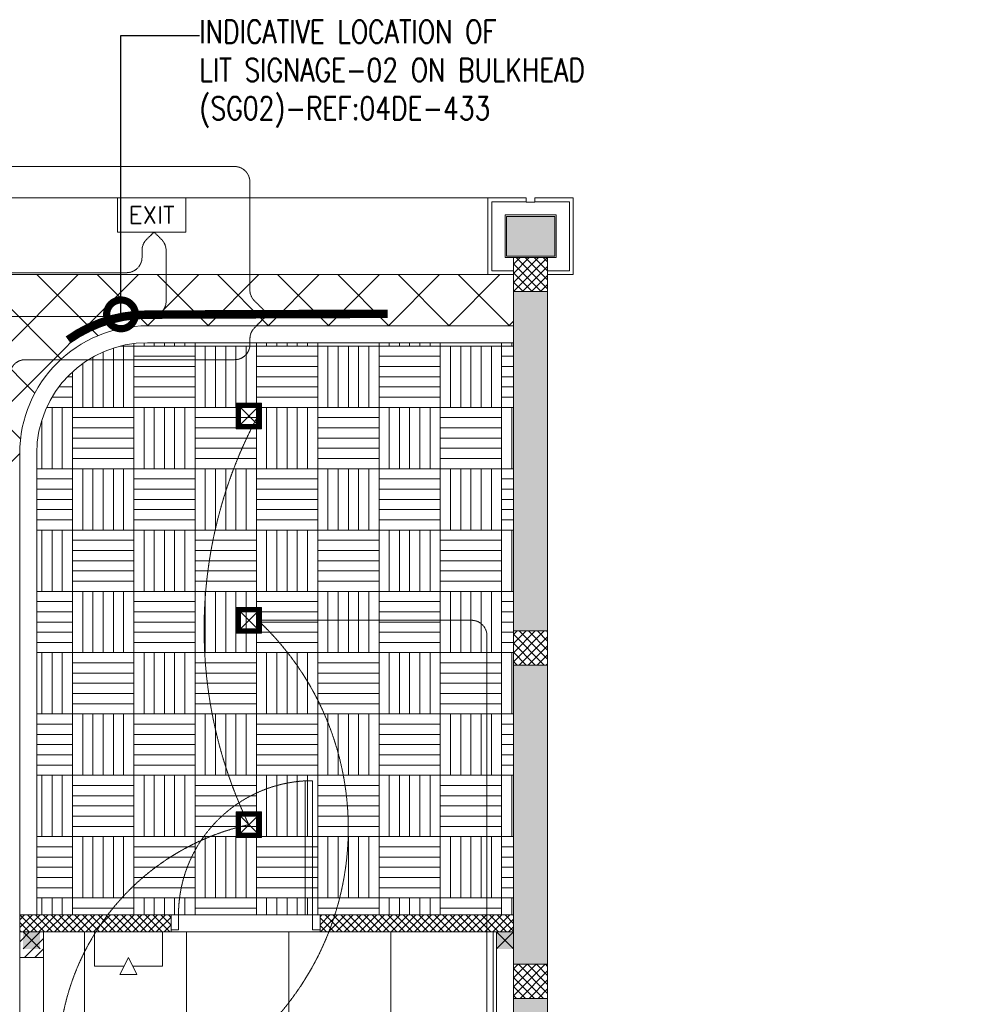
# Model space of a CAD drawing. Header units: millimetres. Extents: x 48523 to 84492, y -23473 to 14877.
# Tile 69 of 69: x 64450 to 70032, y 9095 to 14877. Entities that reach past the tile are written whole.
import ezdxf
from ezdxf import colors
from ezdxf.entities.mleader import LeaderData, LeaderLine
from ezdxf.enums import TextEntityAlignment as Align
from ezdxf.math import Vec2, Vec3

# ---------------------------------------------------------------- set-up
doc = ezdxf.new("R2010")
doc.units = ezdxf.units.MM
doc.header["$MEASUREMENT"] = 0
for name, pattern in [('HIDDENX2', [0.75, 0.5, -0.25]), ('RCP XREF$0$( Hidden )', [0.375, 0.25, -0.125]), ('RCP XREF$0$HIDDEN2', [0.1875, 0.125, -0.0625])]:
    doc.linetypes.add(name, pattern=pattern)
doc.layers.get('0').update_dxf_attribs({"lineweight": 5})
for name, color, linetype, lineweight, true_color in [('M-MEP-ELLG-CABLE', 7, 'HIDDENX2', 15, 0x055f91), ('M-MEP-ELLG-LIGHT', 5, 'Continuous', 15, 0x0000ff), ('M-MEP-ELSL-DEVICES', 5, 'Continuous', 15, 0x0000ff), ('RCP XREF$0$a- flr dim 02', 9, 'Continuous', 0, 0x808080), ('RCP XREF$0$A-100MM (2)', 9, 'Continuous', 0, 0x808080), ('RCP XREF$0$A-140MM', 9, 'Continuous', 0, 0x808080), ('RCP XREF$0$A-BULKHEAD', 9, 'Continuous', 0, 0x808080), ('RCP XREF$0$A-CEILING-01', 9, 'Continuous', 0, 0x808080), ('RCP XREF$0$A-CEILING-05', 9, 'Continuous', 0, 0x808080), ('RCP XREF$0$A-CEILING-06', 9, 'Continuous', 0, 0x808080), ('RCP XREF$0$A-CLMN P', 9, 'Continuous', 0, 0x808080), ('RCP XREF$0$A-COLOUMN', 9, 'Continuous', 0, 0x808080), ('RCP XREF$0$A-LINTEL', 9, 'RCP XREF$0$( Hidden )', 0, 0x808080), ('RCP XREF$0$A-Wall & Column', 9, 'Continuous', 0, 0x808080), ('RCP XREF$0$door', 9, 'Continuous', 0, 0x808080), ('RCP XREF$0$EQ', 9, 'Continuous', 0, 0x808080), ('RCP XREF$0$ND_26_HATCH', 9, 'Continuous', 0, 0x808080), ('RCP XREF$0$WALL', 9, 'Continuous', 0, 0x808080), ('RCP XREF$0$XR-CP-DS$0$Level 24', 9, 'Continuous', 0, 0x808080)]:
    doc.layers.add(name, color=color, linetype=linetype, lineweight=lineweight, true_color=true_color)
doc.layers.add('T-Tags', color=7, linetype='Continuous')
doc.styles.add('SSP_Note', font='romans.shx', dxfattribs={"width": 0.8})
doc.styles.get("Standard").update_dxf_attribs({"font": 'romans.shx'})

# ---------------------------------------------------------------- blocks, each defined once
blk = doc.blocks.new('RCP XREF')
at = {"lineweight": 0, "true_color": 0x808080}
h = blk.add_hatch(color=8, dxfattribs=at)
h.dxf.hatch_style = 1
h.paths.add_polyline_path([(14470, 9520), (14570, 9520), (14570, 9420), (14470, 9420)])
h.paths.add_polyline_path([(17250, 9520), (17350, 9520), (17350, 9420), (17250, 9420)])
h.paths.add_polyline_path([(14470, 7708), (14570, 7708), (14570, 7608), (14470, 7608)])
h.paths.add_polyline_path([(14470, 5890), (14570, 5890), (14570, 5790), (14470, 5790)])
h.paths.add_polyline_path([(14470, 4080), (14570, 4080), (14570, 3980), (14470, 3980)])
h.paths.add_polyline_path([(15202, 2270), (15302, 2270), (15302, 2170), (15202, 2170)])
h.paths.add_polyline_path([(17250, 2270), (17350, 2270), (17350, 2170), (17250, 2170)])
h.paths.add_polyline_path([(17250, 4080), (17350, 4080), (17350, 3980), (17250, 3980)])
h.paths.add_polyline_path([(17250, 5890), (17350, 5890), (17350, 5790), (17250, 5790)])
h.paths.add_polyline_path([(17250, 7708), (17350, 7708), (17350, 7608), (17250, 7608)])
at = {"layer": 'RCP XREF$0$A-Wall & Column', "lineweight": 0, "true_color": 0x808080}
h = blk.add_hatch(color=8, dxfattribs=at)
h.dxf.hatch_style = 1
h.paths.add_polyline_path([(17592, 13722), (17308, 13722), (17308, 13488), (17592, 13488)])
at = {"layer": 'RCP XREF$0$ND_26_HATCH', "lineweight": 0, "true_color": 0x808080, "transparency": 33554687}
h = blk.add_hatch(color=8, dxfattribs=at)
h.dxf.hatch_style = 1
h.paths.add_polyline_path([(17550, 5830), (17352, 5830), (17352, 5718.1), (17350.8, 3620), (17550, 3620)])
h.paths.add_polyline_path([(17550, 8211.4), (17350, 8211.4), (17350, 6030), (17550, 6030)])
h.paths.add_polyline_path([(17550, 9130), (17350, 9130), (17350, 8411.4), (17550, 8411.4)])
h.paths.add_polyline_path([(17550, 11087.2), (17350, 11087.2), (17350, 9330), (17550, 9330)])
h.paths.add_polyline_path([(17550, 13280), (17350, 13280), (17350, 11287.2), (17550, 11287.2)])
at = {"layer": 'RCP XREF$0$a- flr dim 02', "color": 8, "lineweight": 0, "true_color": 0x808080}
for p, q in [((17350, 9620), (16213.8, 9620)), ((16213.8, 9620), (16213.8, 9520)), ((16213.8, 9520), (17350, 9520)), ((17250, 9520), (17250, 3520))]:
    blk.add_line(p, q, dxfattribs=at)
at = {"layer": 'RCP XREF$0$A-100MM (2)', "color": 8, "linetype": 'Continuous', "lineweight": 0, "true_color": 0x808080, "transparency": 33554687}
for p, q in [((14450, 9591.4), (14478.6, 9620)), ((14450, 9545.5), (14524.5, 9620)), ((14550.7, 9520), (14450.7, 9620)), ((14470.5, 9520), (14570.5, 9620)), ((14596.6, 9520), (14496.6, 9620)), ((14516.4, 9520), (14616.4, 9620)), ((14642.6, 9520), (14542.6, 9620)), ((14562.4, 9520), (14662.4, 9620)), ((14688.5, 9520), (14588.5, 9620)), ((14608.4, 9520), (14708.4, 9620)), ((14734.5, 9520), (14634.5, 9620)), ((14654.3, 9520), (14754.3, 9620)), ((14780.5, 9520), (14680.5, 9620)), ((14700.3, 9520), (14800.3, 9620)), ((14826.4, 9520), (14726.4, 9620)), ((14746.3, 9520), (14846.3, 9620)), ((14872.4, 9520), (14772.4, 9620)), ((14792.2, 9520), (14892.2, 9620)), ((14918.4, 9520), (14818.4, 9620)), ((14838.2, 9520), (14938.2, 9620)), ((14964.3, 9520), (14864.3, 9620)), ((14884.1, 9520), (14984.1, 9620)), ((15010.3, 9520), (14910.3, 9620)), ((14930.1, 9520), (15030.1, 9620)), ((15056.2, 9520), (14956.2, 9620)), ((14976.1, 9520), (15076.1, 9620)), ((15102.2, 9520), (15002.2, 9620)), ((15022, 9520), (15122, 9620)), ((15148.2, 9520), (15048.2, 9620)), ((15068, 9520), (15168, 9620)), ((15194.1, 9520), (15094.1, 9620)), ((15114, 9520), (15214, 9620)), ((15240.1, 9520), (15140.1, 9620)), ((15159.9, 9520), (15259.9, 9620)), ((15286, 9520), (15186, 9620)), ((15205.9, 9520), (15305.9, 9620)), ((15332, 9520), (15232, 9620)), ((15251.8, 9520), (15338.8, 9606.9)), ((15338.8, 9559.2), (15278, 9620)), ((15338.8, 9605.2), (15323.9, 9620)), ((16213.8, 9608.7), (16225.1, 9620)), ((16213.8, 9562.7), (16271.1, 9620)), ((16297.2, 9520), (16213.8, 9603.4)), ((16217, 9520), (16317, 9620)), ((16343.2, 9520), (16243.2, 9620)), ((16263, 9520), (16363, 9620)), ((16389.1, 9520), (16289.1, 9620)), ((16309, 9520), (16409, 9620)), ((16435.1, 9520), (16335.1, 9620)), ((16354.9, 9520), (16454.9, 9620)), ((16481.1, 9520), (16381.1, 9620)), ((16400.9, 9520), (16500.9, 9620)), ((16527, 9520), (16427, 9620)), ((16446.9, 9520), (16546.9, 9620)), ((16573, 9520), (16473, 9620)), ((16492.8, 9520), (16592.8, 9620)), ((16618.9, 9520), (16518.9, 9620)), ((16538.8, 9520), (16638.8, 9620)), ((16664.9, 9520), (16564.9, 9620)), ((16584.7, 9520), (16684.7, 9620)), ((16710.9, 9520), (16610.9, 9620)), ((16630.7, 9520), (16730.7, 9620)), ((16756.8, 9520), (16656.8, 9620)), ((16676.7, 9520), (16776.7, 9620)), ((16802.8, 9520), (16702.8, 9620)), ((16722.6, 9520), (16822.6, 9620)), ((16848.8, 9520), (16748.8, 9620)), ((16768.6, 9520), (16868.6, 9620)), ((16894.7, 9520), (16794.7, 9620)), ((16814.5, 9520), (16914.5, 9620)), ((16940.7, 9520), (16840.7, 9620)), ((16860.5, 9520), (16960.5, 9620)), ((16986.6, 9520), (16886.6, 9620)), ((16906.5, 9520), (17006.5, 9620)), ((17032.6, 9520), (16932.6, 9620)), ((16952.4, 9520), (17052.4, 9620)), ((17078.6, 9520), (16978.6, 9620)), ((16998.4, 9520), (17098.4, 9620)), ((17124.5, 9520), (17024.5, 9620)), ((17044.4, 9520), (17144.4, 9620)), ((17170.5, 9520), (17070.5, 9620)), ((17090.3, 9520), (17190.3, 9620)), ((17216.4, 9520), (17116.4, 9620)), ((17136.3, 9520), (17236.3, 9620)), ((17262.4, 9520), (17162.4, 9620)), ((17182.2, 9520), (17282.2, 9620)), ((17308.4, 9520), (17208.4, 9620)), ((17228.2, 9520), (17328.2, 9620)), ((17350, 9524.3), (17254.3, 9620)), ((17350, 9570.3), (17300.3, 9620)), ((17350, 9616.3), (17346.3, 9620)), ((14504.7, 9520), (14450, 9574.7)), ((15297.8, 9520), (15338.8, 9561)), ((16251.2, 9520), (16213.8, 9557.4)), ((17274.2, 9520), (17350, 9595.8)), ((17320.1, 9520), (17350, 9549.9)), ((14458.7, 9520), (14450, 9528.7))]:
    blk.add_line(p, q, dxfattribs=at)
at = {"layer": 'RCP XREF$0$A-140MM', "color": 8, "linetype": 'Continuous', "lineweight": 0, "true_color": 0x808080}
for p, q in [((14450, 9462), (14508, 9520)), ((14478.2, 9370), (14590, 9481.8)), ((14538.3, 9370), (14590, 9421.7))]:
    blk.add_line(p, q, dxfattribs=at)
at = {"layer": 'RCP XREF$0$A-BULKHEAD', "color": 8, "lineweight": 0, "ltscale": 5, "true_color": 0x808080}
for p, q in [((15200, 13080), (17350, 13080)), ((17350, 13080), (17350, 12980)), ((17350, 12980), (15200, 12980)), ((14450, 9620), (14450, 12330)), ((14550, 12330), (14550, 9620)), ((14550, 9620), (14450, 9620))]:
    blk.add_line(p, q, dxfattribs=at)
for radius in [750, 650]:
    blk.add_arc((15200, 12330), radius, 90, 180, dxfattribs=at)
at = {"layer": 'RCP XREF$0$A-CEILING-01', "color": 8, "linetype": 'Continuous', "lineweight": 0, "true_color": 0x808080}
for p, q in [((5334.2, 3920), (14794.2, 13380)), ((5687.8, 3920), (15147.8, 13380)), ((14454.9, 12415.2), (13490.1, 13380)), ((14539.1, 12684.5), (13843.6, 13380)), ((14693.8, 12883.4), (14197.2, 13380)), ((14909.3, 13021.4), (14550.7, 13380)), ((15204.3, 13080), (14904.3, 13380)), ((15201.3, 13080), (15501.3, 13380)), ((15557.8, 13080), (15257.8, 13380)), ((15554.9, 13080), (15854.9, 13380)), ((15911.4, 13080), (15611.4, 13380)), ((15908.4, 13080), (16208.4, 13380)), ((16264.9, 13080), (15964.9, 13380)), ((16262, 13080), (16562, 13380)), ((16618.5, 13080), (16318.5, 13380)), ((16615.5, 13080), (16915.5, 13380)), ((16972, 13080), (16672, 13380)), ((16969.1, 13080), (17269.1, 13380)), ((17325.6, 13080), (17025.6, 13380)), ((17322.6, 13080), (17350, 13107.4)), ((6041.3, 3920), (14450, 12328.7))]:
    blk.add_line(p, q, dxfattribs=at)
at = {"layer": 'RCP XREF$0$A-CEILING-01', "color": 8, "lineweight": 0, "true_color": 0x808080}
for p, q in [((17350, 13380), (12020, 13380)), ((17350, 13080), (17350, 13380)), ((15200, 13080), (17350, 13080)), ((15200, 12980), (17350, 12980)), ((17350, 12980), (17350, 9620)), ((14450, 9620), (14450, 12330)), ((14550, 9620), (14550, 12330)), ((17350, 9620), (14550, 9620)), ((14590, 3520), (14590, 9520)), ((14590, 9520), (17230, 9520)), ((17230, 9520), (17230, 3520))]:
    blk.add_line(p, q, dxfattribs=at)
for radius in [750, 650]:
    blk.add_arc((15200, 12330), radius, 90, 180, dxfattribs=at)
at = {"layer": 'RCP XREF$0$A-CEILING-05', "color": 8, "linetype": 'Continuous', "lineweight": 0, "true_color": 0x808080}
for p, q in [((14830, 3520), (14830, 9520)), ((15430, 3520), (15430, 9520)), ((16030, 3520), (16030, 9520)), ((16630, 3520), (16630, 9520))]:
    blk.add_line(p, q, dxfattribs=at)
at = {"layer": 'RCP XREF$0$A-CEILING-06', "color": 8, "linetype": 'Continuous', "lineweight": 0, "true_color": 0x808080}
for p, q in [((15040, 12960), (15120, 12960)), ((15060, 12600), (15060, 12960)), ((15120, 12960), (15120, 12975.1)), ((15120, 12600), (15120, 12960)), ((15120, 12960), (15480, 12960)), ((15180, 12960), (15180, 12979.7)), ((15240, 12960), (15240, 12980)), ((15300, 12960), (15300, 12980)), ((15360, 12960), (15360, 12980)), ((15420, 12960), (15420, 12980)), ((15480, 12960), (15480, 12980)), ((15480, 12600), (15480, 12960)), ((15480, 12960), (15840, 12960)), ((15540, 12600), (15540, 12960)), ((15600, 12600), (15600, 12960)), ((15660, 12600), (15660, 12960)), ((15720, 12600), (15720, 12960)), ((15780, 12600), (15780, 12960)), ((15840, 12960), (15840, 12980)), ((15840, 12600), (15840, 12960)), ((15840, 12960), (16200, 12960)), ((15900, 12960), (15900, 12980)), ((15960, 12960), (15960, 12980)), ((16020, 12960), (16020, 12980)), ((16080, 12960), (16080, 12980)), ((16140, 12960), (16140, 12980)), ((16200, 12960), (16200, 12980)), ((16200, 12600), (16200, 12960)), ((16200, 12960), (16560, 12960)), ((16260, 12600), (16260, 12960)), ((16320, 12600), (16320, 12960)), ((16380, 12600), (16380, 12960)), ((16440, 12600), (16440, 12960)), ((16500, 12600), (16500, 12960)), ((16560, 12960), (16560, 12980)), ((16560, 12600), (16560, 12960)), ((16560, 12960), (16920, 12960)), ((16620, 12960), (16620, 12980)), ((16680, 12960), (16680, 12980)), ((16740, 12960), (16740, 12980)), ((16800, 12960), (16800, 12980)), ((16860, 12960), (16860, 12980)), ((16920, 12960), (16920, 12980)), ((16920, 12600), (16920, 12960)), ((16920, 12960), (17280, 12960)), ((16980, 12600), (16980, 12960)), ((17040, 12600), (17040, 12960)), ((17100, 12600), (17100, 12960)), ((17160, 12600), (17160, 12960)), ((17220, 12600), (17220, 12960)), ((17280, 12960), (17280, 12980)), ((17280, 12600), (17280, 12960)), ((17280, 12960), (17350, 12960)), ((17340, 12960), (17340, 12980)), ((14880, 12600), (14880, 12895.8)), ((14940, 12600), (14940, 12925.7)), ((15000, 12600), (15000, 12948.5)), ((15120, 12900), (15480, 12900)), ((15840, 12900), (16200, 12900)), ((16560, 12900), (16920, 12900)), ((17280, 12900), (17350, 12900)), ((14820, 12600), (14820, 12857.4)), ((15120, 12840), (15480, 12840)), ((15840, 12840), (16200, 12840)), ((16560, 12840), (16920, 12840)), ((17280, 12840), (17350, 12840)), ((14731, 12780), (14760, 12780)), ((14760, 12600), (14760, 12808.4)), ((15120, 12780), (15480, 12780)), ((15840, 12780), (16200, 12780)), ((16560, 12780), (16920, 12780)), ((17280, 12780), (17350, 12780)), ((14680, 12720), (14760, 12720)), ((15120, 12720), (15480, 12720)), ((15840, 12720), (16200, 12720)), ((16560, 12720), (16920, 12720)), ((17280, 12720), (17350, 12720)), ((14640, 12660), (14760, 12660)), ((15120, 12660), (15480, 12660)), ((15840, 12660), (16200, 12660)), ((16560, 12660), (16920, 12660)), ((17280, 12660), (17350, 12660)), ((14608.7, 12600), (14760, 12600)), ((14640, 12240), (14640, 12600)), ((14700, 12240), (14700, 12600)), ((14760, 12240), (14760, 12600)), ((14760, 12600), (15120, 12600)), ((15120, 12240), (15120, 12600)), ((15120, 12600), (15480, 12600)), ((15180, 12240), (15180, 12600)), ((15240, 12240), (15240, 12600)), ((15300, 12240), (15300, 12600)), ((15360, 12240), (15360, 12600)), ((15420, 12240), (15420, 12600)), ((15480, 12240), (15480, 12600)), ((15480, 12600), (15840, 12600)), ((15840, 12240), (15840, 12600)), ((15840, 12600), (16200, 12600)), ((15900, 12240), (15900, 12600)), ((15960, 12240), (15960, 12600)), ((16020, 12240), (16020, 12600)), ((16080, 12240), (16080, 12600)), ((16140, 12240), (16140, 12600)), ((16200, 12240), (16200, 12600)), ((16200, 12600), (16560, 12600)), ((16560, 12240), (16560, 12600)), ((16560, 12600), (16920, 12600)), ((16620, 12240), (16620, 12600)), ((16680, 12240), (16680, 12600)), ((16740, 12240), (16740, 12600)), ((16800, 12240), (16800, 12600)), ((16860, 12240), (16860, 12600)), ((16920, 12240), (16920, 12600)), ((16920, 12600), (17280, 12600)), ((17280, 12240), (17280, 12600)), ((17280, 12600), (17350, 12600)), ((17340, 12240), (17340, 12600)), ((14580, 12240), (14580, 12525.2)), ((14760, 12540), (15120, 12540)), ((15480, 12540), (15840, 12540)), ((16200, 12540), (16560, 12540)), ((16920, 12540), (17280, 12540)), ((14760, 12480), (15120, 12480)), ((15480, 12480), (15840, 12480)), ((16200, 12480), (16560, 12480)), ((16920, 12480), (17280, 12480)), ((14760, 12420), (15120, 12420)), ((15480, 12420), (15840, 12420)), ((16200, 12420), (16560, 12420)), ((16920, 12420), (17280, 12420)), ((14760, 12360), (15120, 12360)), ((15480, 12360), (15840, 12360)), ((16200, 12360), (16560, 12360)), ((16920, 12360), (17280, 12360)), ((14760, 12300), (15120, 12300)), ((15480, 12300), (15840, 12300)), ((16200, 12300), (16560, 12300)), ((16920, 12300), (17280, 12300)), ((14550, 12240), (14760, 12240)), ((14760, 11880), (14760, 12240)), ((14760, 12240), (15120, 12240)), ((14820, 11880), (14820, 12240)), ((14880, 11880), (14880, 12240)), ((14940, 11880), (14940, 12240)), ((15000, 11880), (15000, 12240)), ((15060, 11880), (15060, 12240)), ((15120, 11880), (15120, 12240)), ((15120, 12240), (15480, 12240)), ((15480, 11880), (15480, 12240)), ((15480, 12240), (15840, 12240)), ((15540, 11880), (15540, 12240)), ((15600, 11880), (15600, 12240)), ((15660, 11880), (15660, 12240)), ((15720, 11880), (15720, 12240)), ((15780, 11880), (15780, 12240)), ((15840, 11880), (15840, 12240)), ((15840, 12240), (16200, 12240)), ((16200, 11880), (16200, 12240)), ((16200, 12240), (16560, 12240)), ((16260, 11880), (16260, 12240)), ((16320, 11880), (16320, 12240)), ((16380, 11880), (16380, 12240)), ((16440, 11880), (16440, 12240)), ((16500, 11880), (16500, 12240)), ((16560, 11880), (16560, 12240)), ((16560, 12240), (16920, 12240)), ((16920, 11880), (16920, 12240)), ((16920, 12240), (17280, 12240)), ((16980, 11880), (16980, 12240)), ((17040, 11880), (17040, 12240)), ((17100, 11880), (17100, 12240)), ((17160, 11880), (17160, 12240)), ((17220, 11880), (17220, 12240)), ((17280, 11880), (17280, 12240)), ((17280, 12240), (17350, 12240)), ((14550, 12180), (14760, 12180)), ((15120, 12180), (15480, 12180)), ((15840, 12180), (16200, 12180)), ((16560, 12180), (16920, 12180)), ((17280, 12180), (17350, 12180)), ((14550, 12120), (14760, 12120)), ((15120, 12120), (15480, 12120)), ((15840, 12120), (16200, 12120)), ((16560, 12120), (16920, 12120)), ((17280, 12120), (17350, 12120)), ((14550, 12060), (14760, 12060)), ((15120, 12060), (15480, 12060)), ((15840, 12060), (16200, 12060)), ((16560, 12060), (16920, 12060)), ((17280, 12060), (17350, 12060)), ((14550, 12000), (14760, 12000)), ((15120, 12000), (15480, 12000)), ((15840, 12000), (16200, 12000)), ((16560, 12000), (16920, 12000)), ((17280, 12000), (17350, 12000)), ((14550, 11940), (14760, 11940)), ((15120, 11940), (15480, 11940)), ((15840, 11940), (16200, 11940)), ((16560, 11940), (16920, 11940)), ((17280, 11940), (17350, 11940)), ((14550, 11880), (14760, 11880)), ((14580, 11520), (14580, 11880)), ((14640, 11520), (14640, 11880)), ((14700, 11520), (14700, 11880)), ((14760, 11520), (14760, 11880)), ((14760, 11880), (15120, 11880)), ((15120, 11520), (15120, 11880)), ((15120, 11880), (15480, 11880)), ((15180, 11520), (15180, 11880)), ((15240, 11520), (15240, 11880)), ((15300, 11520), (15300, 11880)), ((15360, 11520), (15360, 11880)), ((15420, 11520), (15420, 11880)), ((15480, 11520), (15480, 11880)), ((15480, 11880), (15840, 11880)), ((15840, 11520), (15840, 11880)), ((15840, 11880), (16200, 11880)), ((15900, 11520), (15900, 11880)), ((15960, 11520), (15960, 11880)), ((16020, 11520), (16020, 11880)), ((16080, 11520), (16080, 11880)), ((16140, 11520), (16140, 11880)), ((16200, 11520), (16200, 11880)), ((16200, 11880), (16560, 11880)), ((16560, 11520), (16560, 11880)), ((16560, 11880), (16920, 11880)), ((16620, 11520), (16620, 11880)), ((16680, 11520), (16680, 11880)), ((16740, 11520), (16740, 11880)), ((16800, 11520), (16800, 11880)), ((16860, 11520), (16860, 11880)), ((16920, 11520), (16920, 11880)), ((16920, 11880), (17280, 11880)), ((17280, 11520), (17280, 11880)), ((17280, 11880), (17350, 11880)), ((17340, 11520), (17340, 11880)), ((14760, 11820), (15120, 11820)), ((15480, 11820), (15840, 11820)), ((16200, 11820), (16560, 11820)), ((16920, 11820), (17280, 11820)), ((14760, 11760), (15120, 11760)), ((15480, 11760), (15840, 11760)), ((16200, 11760), (16560, 11760)), ((16920, 11760), (17280, 11760)), ((14760, 11700), (15120, 11700)), ((15480, 11700), (15840, 11700)), ((16200, 11700), (16560, 11700)), ((16920, 11700), (17280, 11700)), ((14760, 11640), (15120, 11640)), ((15480, 11640), (15840, 11640)), ((16200, 11640), (16560, 11640)), ((16920, 11640), (17280, 11640)), ((14760, 11580), (15120, 11580)), ((15480, 11580), (15840, 11580)), ((16200, 11580), (16560, 11580)), ((16920, 11580), (17280, 11580)), ((14550, 11520), (14760, 11520)), ((14760, 11160), (14760, 11520)), ((14760, 11520), (15120, 11520)), ((14820, 11160), (14820, 11520)), ((14880, 11160), (14880, 11520)), ((14940, 11160), (14940, 11520)), ((15000, 11160), (15000, 11520)), ((15060, 11160), (15060, 11520)), ((15120, 11160), (15120, 11520)), ((15120, 11520), (15480, 11520)), ((15480, 11160), (15480, 11520)), ((15480, 11520), (15840, 11520)), ((15540, 11160), (15540, 11520)), ((15600, 11160), (15600, 11520)), ((15660, 11160), (15660, 11520)), ((15720, 11160), (15720, 11520)), ((15780, 11160), (15780, 11520)), ((15840, 11160), (15840, 11520)), ((15840, 11520), (16200, 11520)), ((16200, 11160), (16200, 11520)), ((16200, 11520), (16560, 11520)), ((16260, 11160), (16260, 11520)), ((16320, 11160), (16320, 11520)), ((16380, 11160), (16380, 11520)), ((16440, 11160), (16440, 11520)), ((16500, 11160), (16500, 11520)), ((16560, 11160), (16560, 11520)), ((16560, 11520), (16920, 11520)), ((16920, 11160), (16920, 11520)), ((16920, 11520), (17280, 11520)), ((16980, 11160), (16980, 11520)), ((17040, 11160), (17040, 11520)), ((17100, 11160), (17100, 11520)), ((17160, 11160), (17160, 11520)), ((17220, 11160), (17220, 11520)), ((17280, 11160), (17280, 11520)), ((17280, 11520), (17350, 11520)), ((14550, 11460), (14760, 11460)), ((15120, 11460), (15480, 11460)), ((15840, 11460), (16200, 11460)), ((16560, 11460), (16920, 11460)), ((17280, 11460), (17350, 11460)), ((14550, 11400), (14760, 11400)), ((15120, 11400), (15480, 11400)), ((15840, 11400), (16200, 11400)), ((16560, 11400), (16920, 11400)), ((17280, 11400), (17350, 11400)), ((14550, 11340), (14760, 11340)), ((15120, 11340), (15480, 11340)), ((15840, 11340), (16200, 11340)), ((16560, 11340), (16920, 11340)), ((17280, 11340), (17350, 11340)), ((14550, 11280), (14760, 11280)), ((15120, 11280), (15480, 11280)), ((15840, 11280), (16200, 11280)), ((16560, 11280), (16920, 11280)), ((17280, 11280), (17350, 11280)), ((14550, 11220), (14760, 11220)), ((15120, 11220), (15480, 11220)), ((15840, 11220), (16200, 11220)), ((16560, 11220), (16920, 11220)), ((17280, 11220), (17350, 11220)), ((14550, 11160), (14760, 11160)), ((14580, 10800), (14580, 11160)), ((14640, 10800), (14640, 11160)), ((14700, 10800), (14700, 11160)), ((14760, 10800), (14760, 11160)), ((14760, 11160), (15120, 11160)), ((15120, 10800), (15120, 11160)), ((15120, 11160), (15480, 11160)), ((15180, 10800), (15180, 11160)), ((15240, 10800), (15240, 11160)), ((15300, 10800), (15300, 11160)), ((15360, 10800), (15360, 11160)), ((15420, 10800), (15420, 11160)), ((15480, 10800), (15480, 11160)), ((15480, 11160), (15840, 11160)), ((15840, 10800), (15840, 11160)), ((15840, 11160), (16200, 11160)), ((15900, 10800), (15900, 11160)), ((15960, 10800), (15960, 11160)), ((16020, 10800), (16020, 11160)), ((16080, 10800), (16080, 11160)), ((16140, 10800), (16140, 11160)), ((16200, 10800), (16200, 11160)), ((16200, 11160), (16560, 11160)), ((16560, 10800), (16560, 11160)), ((16560, 11160), (16920, 11160)), ((16620, 10800), (16620, 11160)), ((16680, 10800), (16680, 11160)), ((16740, 10800), (16740, 11160)), ((16800, 10800), (16800, 11160)), ((16860, 10800), (16860, 11160)), ((16920, 10800), (16920, 11160)), ((16920, 11160), (17280, 11160)), ((17280, 10800), (17280, 11160)), ((17280, 11160), (17350, 11160)), ((17340, 10800), (17340, 11160)), ((14760, 11100), (15120, 11100)), ((15480, 11100), (15840, 11100)), ((16200, 11100), (16560, 11100)), ((16920, 11100), (17280, 11100)), ((14760, 11040), (15120, 11040)), ((15480, 11040), (15840, 11040)), ((16200, 11040), (16560, 11040)), ((16920, 11040), (17280, 11040)), ((14760, 10980), (15120, 10980)), ((15480, 10980), (15840, 10980)), ((16200, 10980), (16560, 10980)), ((16920, 10980), (17280, 10980)), ((14760, 10920), (15120, 10920)), ((15480, 10920), (15840, 10920)), ((16200, 10920), (16560, 10920)), ((16920, 10920), (17280, 10920)), ((14760, 10860), (15120, 10860)), ((15480, 10860), (15840, 10860)), ((16200, 10860), (16560, 10860)), ((16920, 10860), (17280, 10860)), ((14550, 10800), (14760, 10800)), ((14760, 10440), (14760, 10800)), ((14760, 10800), (15120, 10800)), ((14820, 10440), (14820, 10800)), ((14880, 10440), (14880, 10800)), ((14940, 10440), (14940, 10800)), ((15000, 10440), (15000, 10800)), ((15060, 10440), (15060, 10800)), ((15120, 10440), (15120, 10800)), ((15120, 10800), (15480, 10800)), ((15480, 10440), (15480, 10800)), ((15480, 10800), (15840, 10800)), ((15540, 10440), (15540, 10800)), ((15600, 10440), (15600, 10800)), ((15660, 10440), (15660, 10800)), ((15720, 10440), (15720, 10800)), ((15780, 10440), (15780, 10800)), ((15840, 10440), (15840, 10800)), ((15840, 10800), (16200, 10800)), ((16200, 10440), (16200, 10800)), ((16200, 10800), (16560, 10800)), ((16260, 10440), (16260, 10800)), ((16320, 10440), (16320, 10800)), ((16380, 10440), (16380, 10800)), ((16440, 10440), (16440, 10800)), ((16500, 10440), (16500, 10800)), ((16560, 10440), (16560, 10800)), ((16560, 10800), (16920, 10800)), ((16920, 10440), (16920, 10800)), ((16920, 10800), (17280, 10800)), ((16980, 10440), (16980, 10800)), ((17040, 10440), (17040, 10800)), ((17100, 10440), (17100, 10800)), ((17160, 10440), (17160, 10800)), ((17220, 10440), (17220, 10800)), ((17280, 10440), (17280, 10800)), ((17280, 10800), (17350, 10800)), ((14550, 10740), (14760, 10740)), ((15120, 10740), (15480, 10740)), ((15840, 10740), (16200, 10740)), ((16560, 10740), (16920, 10740)), ((17280, 10740), (17350, 10740)), ((14550, 10680), (14760, 10680)), ((15120, 10680), (15480, 10680)), ((15840, 10680), (16200, 10680)), ((16560, 10680), (16920, 10680)), ((17280, 10680), (17350, 10680)), ((14550, 10620), (14760, 10620)), ((15120, 10620), (15480, 10620)), ((15840, 10620), (16200, 10620)), ((16560, 10620), (16920, 10620)), ((17280, 10620), (17350, 10620)), ((14550, 10560), (14760, 10560)), ((15120, 10560), (15480, 10560)), ((15840, 10560), (16200, 10560)), ((16560, 10560), (16920, 10560)), ((17280, 10560), (17350, 10560)), ((14550, 10500), (14760, 10500)), ((15120, 10500), (15480, 10500)), ((15840, 10500), (16200, 10500)), ((16560, 10500), (16920, 10500)), ((17280, 10500), (17350, 10500)), ((14550, 10440), (14760, 10440)), ((14580, 10080), (14580, 10440)), ((14640, 10080), (14640, 10440)), ((14700, 10080), (14700, 10440)), ((14760, 10080), (14760, 10440)), ((14760, 10440), (15120, 10440)), ((15120, 10080), (15120, 10440)), ((15120, 10440), (15480, 10440)), ((15180, 10080), (15180, 10440)), ((15240, 10080), (15240, 10440)), ((15300, 10080), (15300, 10440)), ((15360, 10080), (15360, 10440)), ((15420, 10080), (15420, 10440)), ((15480, 10080), (15480, 10440)), ((15480, 10440), (15840, 10440)), ((15840, 10080), (15840, 10440)), ((15840, 10440), (16200, 10440)), ((15900, 10080), (15900, 10440)), ((15960, 10080), (15960, 10440)), ((16020, 10080), (16020, 10440)), ((16080, 10080), (16080, 10440)), ((16140, 10080), (16140, 10440)), ((16200, 10080), (16200, 10440)), ((16200, 10440), (16560, 10440)), ((16560, 10080), (16560, 10440)), ((16560, 10440), (16920, 10440)), ((16620, 10080), (16620, 10440)), ((16680, 10080), (16680, 10440)), ((16740, 10080), (16740, 10440)), ((16800, 10080), (16800, 10440)), ((16860, 10080), (16860, 10440)), ((16920, 10080), (16920, 10440)), ((16920, 10440), (17280, 10440)), ((17280, 10080), (17280, 10440)), ((17280, 10440), (17350, 10440)), ((17340, 10080), (17340, 10440)), ((14760, 10380), (15120, 10380)), ((15480, 10380), (15840, 10380)), ((16200, 10380), (16560, 10380)), ((16920, 10380), (17280, 10380)), ((14760, 10320), (15120, 10320)), ((15480, 10320), (15840, 10320)), ((16200, 10320), (16560, 10320)), ((16920, 10320), (17280, 10320)), ((14760, 10260), (15120, 10260)), ((15480, 10260), (15840, 10260)), ((16200, 10260), (16560, 10260)), ((16920, 10260), (17280, 10260)), ((14760, 10200), (15120, 10200)), ((15480, 10200), (15840, 10200)), ((16200, 10200), (16560, 10200)), ((16920, 10200), (17280, 10200)), ((14760, 10140), (15120, 10140)), ((15480, 10140), (15840, 10140)), ((16200, 10140), (16560, 10140)), ((16920, 10140), (17280, 10140)), ((14550, 10080), (14760, 10080)), ((14760, 9720), (14760, 10080)), ((14760, 10080), (15120, 10080)), ((14820, 9720), (14820, 10080)), ((14880, 9720), (14880, 10080)), ((14940, 9720), (14940, 10080)), ((15000, 9720), (15000, 10080)), ((15060, 9720), (15060, 10080)), ((15120, 9720), (15120, 10080)), ((15120, 10080), (15480, 10080)), ((15480, 9720), (15480, 10080)), ((15480, 10080), (15840, 10080)), ((15540, 9720), (15540, 10080)), ((15600, 9720), (15600, 10080)), ((15660, 9720), (15660, 10080)), ((15720, 9720), (15720, 10080)), ((15780, 9720), (15780, 10080)), ((15840, 9720), (15840, 10080)), ((15840, 10080), (16200, 10080)), ((16200, 9720), (16200, 10080)), ((16200, 10080), (16560, 10080)), ((16260, 9720), (16260, 10080)), ((16320, 9720), (16320, 10080)), ((16380, 9720), (16380, 10080)), ((16440, 9720), (16440, 10080)), ((16500, 9720), (16500, 10080)), ((16560, 9720), (16560, 10080)), ((16560, 10080), (16920, 10080)), ((16920, 9720), (16920, 10080)), ((16920, 10080), (17280, 10080)), ((16980, 9720), (16980, 10080)), ((17040, 9720), (17040, 10080)), ((17100, 9720), (17100, 10080)), ((17160, 9720), (17160, 10080)), ((17220, 9720), (17220, 10080)), ((17280, 9720), (17280, 10080)), ((17280, 10080), (17350, 10080)), ((14550, 10020), (14760, 10020)), ((15120, 10020), (15480, 10020)), ((15840, 10020), (16200, 10020)), ((16560, 10020), (16920, 10020)), ((17280, 10020), (17350, 10020)), ((14550, 9960), (14760, 9960)), ((15120, 9960), (15480, 9960)), ((15840, 9960), (16200, 9960)), ((16560, 9960), (16920, 9960)), ((17280, 9960), (17350, 9960)), ((14550, 9900), (14760, 9900)), ((15120, 9900), (15480, 9900)), ((15840, 9900), (16200, 9900)), ((16560, 9900), (16920, 9900)), ((17280, 9900), (17350, 9900)), ((14550, 9840), (14760, 9840)), ((15120, 9840), (15480, 9840)), ((15840, 9840), (16200, 9840)), ((16560, 9840), (16920, 9840)), ((17280, 9840), (17350, 9840)), ((14550, 9780), (14760, 9780)), ((15120, 9780), (15480, 9780)), ((15840, 9780), (16200, 9780)), ((16560, 9780), (16920, 9780)), ((17280, 9780), (17350, 9780)), ((14550, 9720), (14760, 9720)), ((14580, 9620), (14580, 9720)), ((14640, 9620), (14640, 9720)), ((14700, 9620), (14700, 9720)), ((14760, 9620), (14760, 9720)), ((14760, 9720), (15120, 9720)), ((15120, 9620), (15120, 9720)), ((15120, 9720), (15480, 9720)), ((15180, 9620), (15180, 9720)), ((15240, 9620), (15240, 9720)), ((15300, 9620), (15300, 9720)), ((15360, 9620), (15360, 9720)), ((15420, 9620), (15420, 9720)), ((15480, 9620), (15480, 9720)), ((15480, 9720), (15840, 9720)), ((15840, 9620), (15840, 9720)), ((15840, 9720), (16200, 9720)), ((15900, 9620), (15900, 9720)), ((15960, 9620), (15960, 9720)), ((16020, 9620), (16020, 9720)), ((16080, 9620), (16080, 9720)), ((16140, 9620), (16140, 9720)), ((16200, 9620), (16200, 9720)), ((16200, 9720), (16560, 9720)), ((16560, 9620), (16560, 9720)), ((16560, 9720), (16920, 9720)), ((16620, 9620), (16620, 9720)), ((16680, 9620), (16680, 9720)), ((16740, 9620), (16740, 9720)), ((16800, 9620), (16800, 9720)), ((16860, 9620), (16860, 9720)), ((16920, 9620), (16920, 9720)), ((16920, 9720), (17280, 9720)), ((17280, 9620), (17280, 9720)), ((17280, 9720), (17350, 9720)), ((17340, 9620), (17340, 9720)), ((14760, 9660), (15120, 9660)), ((15480, 9660), (15840, 9660)), ((16200, 9660), (16560, 9660)), ((16920, 9660), (17280, 9660))]:
    blk.add_line(p, q, dxfattribs=at)
at = {"layer": 'RCP XREF$0$A-CLMN P', "color": 8, "lineweight": 0, "true_color": 0x808080}
for p, q in [((17200, 13380), (17200, 13830)), ((17200, 13830), (17425, 13830)), ((17425, 13830), (17425, 13805)), ((17475, 13805), (17475, 13830)), ((17475, 13830), (17700, 13830)), ((17700, 13830), (17700, 13380)), ((17222, 13402), (17222, 13808)), ((17222, 13808), (17423, 13808)), ((17425, 13805), (17475, 13805)), ((17678, 13808), (17477, 13808)), ((17678, 13402), (17678, 13808)), ((17300, 13730), (17600, 13730)), ((17300, 13480), (17300, 13730)), ((17308, 13722), (17592, 13722)), ((17308, 13488), (17308, 13722)), ((17592, 13722), (17592, 13488)), ((17600, 13730), (17600, 13480)), ((17600, 13480), (17300, 13480)), ((17592, 13488), (17308, 13488)), ((17350, 13380), (17200, 13380)), ((17350, 13402), (17222, 13402)), ((17550, 13402), (17678, 13402)), ((17700, 13380), (17550, 13380))]:
    blk.add_line(p, q, dxfattribs=at)
at = {"layer": 'RCP XREF$0$A-COLOUMN', "color": 8, "lineweight": 0, "true_color": 0x808080}
for p, q in [((14570, 9520), (14470, 9420)), ((14470, 9520), (14570, 9420)), ((17350, 9520), (17250, 9420)), ((17250, 9520), (17350, 9420))]:
    blk.add_line(p, q, dxfattribs=at)
at = {"layer": 'RCP XREF$0$A-LINTEL', "color": 8, "lineweight": 0, "ltscale": 8, "true_color": 0x808080}
for p, q in [((15338.8, 9620), (16213.8, 9620)), ((16213.8, 9520), (15338.8, 9520))]:
    blk.add_line(p, q, dxfattribs=at)
at = {"layer": 'RCP XREF$0$A-Wall & Column', "color": 8, "lineweight": 0, "true_color": 0x808080}
for p, q in [((350, 13830), (17200, 13830)), ((17350, 13480), (17350, 2170)), ((17550, 13480), (17350, 13480)), ((17350, 13480), (17350, 13280)), ((17550, 13480), (17550, 0)), ((17550, 13280), (17550, 13480)), ((17350, 13280), (17550, 13280)), ((17550, 11287.2), (17350, 11287.2)), ((17350, 11287.2), (17350, 11087.2)), ((17550, 11087.2), (17550, 11287.2)), ((17350, 11087.2), (17550, 11087.2)), ((15338.8, 9620), (14450, 9620)), ((14450, 3520), (14450, 9620)), ((14590, 9618), (14590, 9620)), ((15338.8, 9620), (15338.8, 9520)), ((17350, 9620), (16213.8, 9620)), ((16213.8, 9620), (16213.8, 9520)), ((15338.8, 9520), (14450, 9520)), ((14590, 3520), (14590, 9520)), ((17350, 9520), (16213.8, 9520)), ((17230, 9520), (17230, 3520)), ((14450, 9370), (14590, 9370)), ((17550, 9330), (17350, 9330)), ((17350, 9330), (17350, 9130)), ((17550, 9130), (17550, 9330)), ((17350, 9130), (17550, 9130))]:
    blk.add_line(p, q, dxfattribs=at)
at = {"layer": 'RCP XREF$0$door', "color": 8, "lineweight": 0, "true_color": 0x808080}
for points in [[(16170.1, 10407.2), (16126.3, 10407.2), (16126.3, 9620), (16170.1, 9620)], [(15338.8, 9620), (15382.5, 9620), (15382.5, 9532.5), (15338.8, 9532.5)], [(16170.1, 9620), (16213.8, 9620), (16213.8, 9532.5), (16170.1, 9532.5)]]:
    blk.add_lwpolyline(points, close=True, dxfattribs=at)
at = {"layer": 'RCP XREF$0$EQ', "color": 8, "linetype": 'RCP XREF$0$HIDDEN2', "lineweight": 0, "ltscale": 7, "true_color": 0x808080}
blk.add_arc((16171.7, 9619.4), 789.2, 93.29458, 179.95378, dxfattribs=at)
at = {"layer": 'RCP XREF$0$ND_26_HATCH', "color": 8, "linetype": 'Continuous', "lineweight": 0, "true_color": 0x808080}
for p, q in [((17350, 13440.3), (17389.7, 13480)), ((17350, 13387.3), (17442.7, 13480)), ((17350, 13334.2), (17495.8, 13480)), ((17350, 13281.2), (17548.8, 13480)), ((17550, 13295.4), (17365.4, 13480)), ((17550, 13348.5), (17418.5, 13480)), ((17550, 13401.5), (17471.5, 13480)), ((17550, 13454.5), (17524.5, 13480)), ((17512.4, 13280), (17350, 13442.4)), ((17401.8, 13280), (17550, 13428.2)), ((17459.4, 13280), (17350, 13389.4)), ((17454.9, 13280), (17550, 13375.1)), ((17406.3, 13280), (17350, 13336.3)), ((17507.9, 13280), (17550, 13322.1)), ((17353.3, 13280), (17350, 13283.3)), ((17350, 11266), (17371.3, 11287.2)), ((17350, 11212.9), (17424.3, 11287.2)), ((17350, 11159.9), (17477.3, 11287.2)), ((17350, 11106.9), (17530.4, 11287.2)), ((17550, 11121.1), (17383.8, 11287.2)), ((17550, 11174.1), (17436.9, 11287.2)), ((17550, 11227.1), (17489.9, 11287.2)), ((17550, 11280.2), (17542.9, 11287.2)), ((17530.8, 11087.2), (17350, 11268)), ((17383.4, 11087.2), (17550, 11253.8)), ((17477.8, 11087.2), (17350, 11215)), ((17424.7, 11087.2), (17350, 11162)), ((17436.4, 11087.2), (17550, 11200.8)), ((17371.7, 11087.2), (17350, 11108.9)), ((17489.5, 11087.2), (17550, 11147.8)), ((17542.5, 11087.2), (17550, 11094.7)), ((17350, 9303.7), (17376.3, 9330)), ((17350, 9250.7), (17429.3, 9330)), ((17350, 9197.7), (17482.3, 9330)), ((17350, 9144.6), (17535.4, 9330)), ((17550, 9158.8), (17378.8, 9330)), ((17550, 9211.9), (17431.9, 9330)), ((17550, 9264.9), (17484.9, 9330)), ((17550, 9317.9), (17537.9, 9330)), ((17525.8, 9130), (17350, 9305.8)), ((17472.8, 9130), (17350, 9252.8)), ((17388.4, 9130), (17550, 9291.6)), ((17419.7, 9130), (17350, 9199.7)), ((17441.4, 9130), (17550, 9238.6)), ((17366.7, 9130), (17350, 9146.7)), ((17494.5, 9130), (17550, 9185.5)), ((17547.5, 9130), (17550, 9132.5))]:
    blk.add_line(p, q, dxfattribs=at)
at = {"layer": 'RCP XREF$0$WALL', "color": 8, "lineweight": 0, "true_color": 0x808080}
for p, q in [((15338.8, 9620), (15338.8, 9520)), ((16213.8, 9620), (16213.8, 9520))]:
    blk.add_line(p, q, dxfattribs=at)
at = {"layer": 'RCP XREF$0$XR-CP-DS$0$Level 24', "color": 8, "linetype": 'Continuous', "lineweight": 0, "true_color": 0x808080}
blk.add_line((350, 13380), (17200, 13380), dxfattribs=at)
blk = doc.blocks.new('EXIT LIGHT')
at = {"color": 0}
blk.add_lwpolyline([(-200, -200), (200, -200), (200, 0), (-200, 0)], close=True, dxfattribs=at)
blk.add_attdef('EXIT', text='', height=100, dxfattribs=at).set_placement((0, -100), align=Align.MIDDLE_CENTER)
blk = doc.blocks.new('*U26')
at = {"lineweight": 0}
h = blk.add_hatch(dxfattribs=at)
h.set_pattern_fill('ANSI31', color=0)
h.paths.add_polyline_path([(50, 50), (75, 75), (-75, 75), (-50, 50)])
h.paths.add_polyline_path([(50, -50), (75, -75), (75, 75), (50, 50)])
h.paths.add_polyline_path([(-50, -50), (-75, -75), (75, -75), (50, -50)])
h.paths.add_polyline_path([(-50, 50), (-75, 75), (-75, -75), (-50, -50)])
at = {"color": 0}
for p, q in [((-50, 50), (50, -50)), ((-50, -50), (50, 50))]:
    blk.add_line(p, q, dxfattribs=at)
at = {"color": 0, "lineweight": 0}
for points in [[(-75, 75), (75, 75), (75, -75), (-75, -75)], [(-50, 50), (50, 50), (50, -50), (-50, -50)]]:
    blk.add_lwpolyline(points, close=True, dxfattribs=at)
blk = doc.blocks.new('LCSB')
at = {"color": 0}
blk.add_lwpolyline([(-50, 250), (50, 250), (0, 150), (0, 150)], close=True, dxfattribs=at)
blk.add_lwpolyline([(25, 200), (200, 200), (200, 0), (-200, 0), (-200, 200), (-25, 200)], dxfattribs=at)
blk = doc.blocks.new('_DotSmall')
at = {"color": 0, "linetype": 'ByBlock', "const_width": 0.5}
blk.add_lwpolyline([(-0.0625, 0, 1), (0.0625, 0, 1)], format="xyb", close=True, dxfattribs=at)

msp = doc.modelspace()

# ---------------------------------------------------------------- linework, layer by layer
at = {"layer": 'M-MEP-ELLG-CABLE', "color": 5, "ltscale": 5, "true_color": 0x0000ff}
for p, q in [((65239, 13630), (65194.7, 13585.6)), ((65283.4, 13585.6), (65239, 13630)), ((65168.3, 13522), (65168.3, 13481.2)), ((65309.7, 13223.3), (65309.7, 13522)), ((65078.3, 13391.2), (52358.7, 13391.2)), ((61561.6, 13133.3), (65219.7, 13133.3))]:
    msp.add_line(p, q, dxfattribs=at)
at = {"layer": 'M-MEP-ELLG-CABLE', "color": 1, "ltscale": 5, "true_color": 0xff0000}
msp.add_lwpolyline([(59268.2, 3672.1), (62467.1, 6941.1, -0.201727), (62531.5, 6968.1), (62643.9, 6968.1), (62643.9, 7080.2, -0.196101), (62669.6, 7143.1), (64366.9, 8877.6, 0.196101), (64392.6, 8940.5), (64392.6, 12790.4, -0.414214), (64482.6, 12880.4), (65712.3, 12880.4, 0.414214), (65802.3, 12970.4), (65802.3, 13003.7, -0.197083), (65828.2, 13066.9), (65907.6, 13147.4), (65827.9, 13227.1, -0.198912), (65801.6, 13290.8), (65801.6, 13924.6, 0.414214), (65711.6, 14014.6), (59616.5, 14014.6, 0.198912)], format="xyb", dxfattribs=at)
at = {"layer": 'M-MEP-ELLG-CABLE', "color": 5, "ltscale": 5, "true_color": 0x0000ff}
msp.add_lwpolyline([(65988.3, 2170), (66032.7, 2125.6, -0.198912), (66059, 2062), (66059, 1937.7, 0.414214), (66149, 1847.7), (67103.7, 1847.7, 0.414214), (67193.7, 1937.7), (67193.7, 11260, 0.414214), (67103.7, 11350), (65848.8, 11350)], format="xyb", dxfattribs=at)
for centre, radius, start, end in [((65258.3, 13522), 90, 135, 180), ((65219.7, 13522), 90, 0, 45), ((65078.3, 13481.2), 90, 270, 0), ((65219.7, 13223.3), 90, 270, 0), ((64707.4, 10128), 1672.2, 295.60349, 46.95188)]:
    msp.add_arc(centre, radius, start, end, dxfattribs=at)
at = {"layer": 'M-MEP-ELLG-CABLE', "color": 1, "ltscale": 5, "true_color": 0xff0000}
for centre, radius, start, end in [((68172.3, 11298), 2639.4, 151.68186, 205.78179), ((66100, 8760.4), 1422.5, 102.35297, 227.00572)]:
    msp.add_arc(centre, radius, start, end, dxfattribs=at)
at = {"layer": 'M-MEP-ELLG-LIGHT', "color": 6, "linetype": 'HIDDENX2', "ltscale": 5, "true_color": 0xff00ff, "const_width": 50}
msp.add_lwpolyline([(66611.5, 13149.9), (65203.8, 13144.9, 0.159162), (64734.6, 12996.5)], format="xyb", dxfattribs=at)

# ---------------------------------------------------------------- block references
msp.add_blockref('RCP XREF', (50000, 0))
at = {"layer": 'M-MEP-ELLG-LIGHT'}
msp.add_blockref('EXIT LIGHT', (65225, 13830), dxfattribs=at).add_auto_attribs({'EXIT': 'EXIT'})
at = {"layer": 'M-MEP-ELLG-LIGHT', "color": 1, "true_color": 0xff0000}
for p in [(65795.7, 12550), (65795.7, 10150)]:
    msp.add_blockref('*U26', p, dxfattribs=at)
at = {"layer": 'M-MEP-ELLG-LIGHT'}
msp.add_blockref('*U26', (65795.7, 11350), dxfattribs=at)
at = {"layer": 'M-MEP-ELSL-DEVICES', "color": 6, "true_color": 0xff00ff, "rotation": 180.0000000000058}
msp.add_blockref('LCSB', (65088.8, 9520), dxfattribs=at)

# ---------------------------------------------------------------- leaders
at = {"layer": 'T-Tags'}
ml = msp.add_multileader_mtext('Standard', dxfattribs=at)
ml.set_content('INDICATIVE LOCATION OF \\PLIT SIGNAGE-02 ON BULKHEAD \\P(SG02)-REF:04DE-433    ', color=256, style='SSP_Note')
ml.set_leader_properties()
ml.set_arrow_properties(name='DOTSMALL')
ml.build(insert=Vec2(0, 0))
ml.multileader.update_dxf_attribs({"dogleg_length": 1.76, "arrow_head_size": 337.5, "scale": 1.5})
ctx = ml.context
ctx.base_point, ctx.scale, ctx.char_height, ctx.arrow_head_size, ctx.landing_gap_size, ctx.plane_origin = Vec3(65505.8, 14784.3), 1.5, 135, 337.5, 0, Vec3(73748.7, 12410.5)
notes = []
notes.append((ctx, [(1, (1, 1, 0), (65044.8, 14784.3), (1, 0), 461, [(0, [(65044.8, 13146.4)], 0, [])])]))
ctx.mtext.insert, ctx.mtext.rotation, ctx.mtext.width, ctx.mtext.defined_height, ctx.mtext.flow_direction = Vec3(65505.8, 14874.3), 6.283185, 3017.633, 892.1, 5
for ctx, leaders in notes:
    for number, flags, end, landing, length, lines in leaders:
        leader = LeaderData()
        leader.index, (leader.has_last_leader_line, leader.has_dogleg_vector, leader.attachment_direction) = number, flags
        leader.last_leader_point, leader.dogleg_vector, leader.dogleg_length = Vec3(end), Vec3(landing), length
        for number, points, colour, breaks in lines:
            line = LeaderLine()
            line.index, line.vertices, line.color, line.breaks = number, Vec3.list(points), colors.encode_raw_color(colour), breaks
            leader.lines.append(line)
        ctx.leaders.append(leader)

doc.saveas('drawing.dxf')
